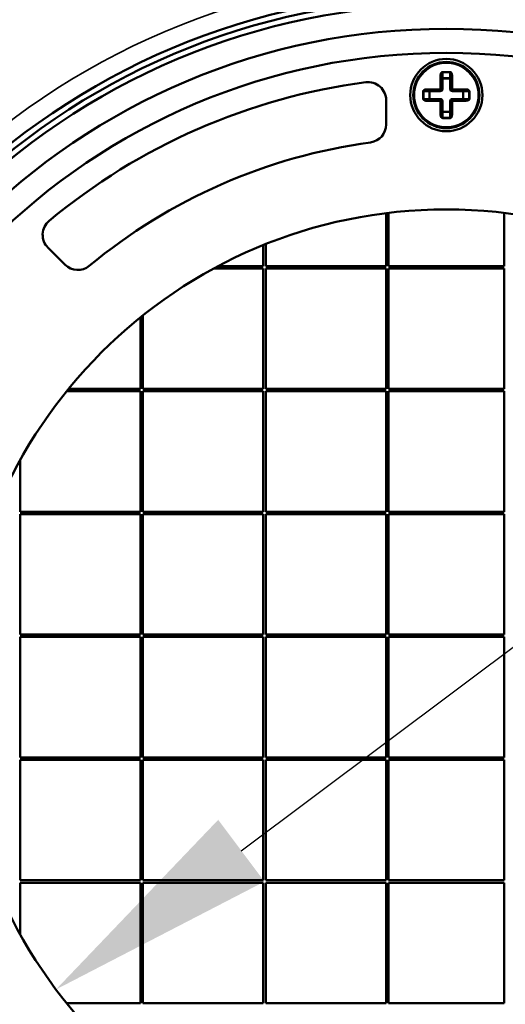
# Model space of a CAD drawing. Header units: millimetres. Extents: x 38 to 2514, y 38 to 1622.
# Tile 37 of 256: x 1039 to 1080, y 305 to 387. Entities that reach past the tile are written whole.
import ezdxf

# ---------------------------------------------------------------- set-up
doc = ezdxf.new("R2010")
doc.units = ezdxf.units.MM
doc.header["$LTSCALE"] = 7.692308
for name, color, linetype, lineweight in [('Dimension (ISO)', 7, 'Continuous', 25), ('Visible (ISO)', 7, 'Continuous', 50), ('Visible Narrow (ISO)', 7, 'Continuous', 35)]:
    doc.layers.add(name, color=color, linetype=linetype, lineweight=lineweight)
doc.styles.add('Note Text (ANSI)', font='tahoma.ttf')
doc.dimstyles.new('Default (ISO)', dxfattribs={"dimscale": 7.692308, "dimtxt": 1, "dimasz": 2.5, "dimexe": 3.175, "dimexo": 0, "dimgap": 0.762, "dimtad": 1, "dimrnd": 1e-08, "dimzin": 0, "dimdsep": 46, "dimtxsty": 'Note Text (ANSI)', "dimcen": 0.09, "dimdle": 10, "dimclrd": 1, "dimclre": 1, "dimclrt": 1, "dimazin": 0, "dimtfac": 3.5052, "dimtmove": 0, "dimatfit": 3, "dimfxl": 1, "dimtolj": 1, "dimtzin": 0, "dimlwd": -1, "dimlwe": -1, "dimarcsym": 0})

# ---------------------------------------------------------------- blocks, each defined once
blk = doc.blocks.new('*D8')
at = {"layer": 'Defpoints', "color": 0, "transparency": 16777216}
for p in [(1107.039, 355.057), (1042.192, 306.519)]:
    blk.add_point(p, dxfattribs=at)
at = {"layer": 'Dimension (ISO)', "color": 1, "transparency": 16777216}
for p, q in [((1107.039, 355.057), (1231.529, 448.24)), ((1057.588, 318.043), (1091.643, 343.534))]:
    blk.add_line(p, q, dxfattribs=at)
for points in [[(1089.722, 346.1), (1093.564, 340.968), (1107.039, 355.057)], [(1055.667, 320.609), (1059.508, 315.477), (1042.192, 306.519)]]:
    blk.add_solid(points, dxfattribs=at)
at = {"layer": 'Dimension (ISO)', "color": 1, "transparency": 16777216, "insert": (1127.514, 390.276), "char_height": 7.69231, "attachment_point": 1, "rotation": 36.81531, "style": 'Note Text (ANSI)'}
blk.add_mtext('\\A1;∅81.00 mm [∅3.189 in]', dxfattribs=at)

msp = doc.modelspace()

# ---------------------------------------------------------------- linework, layer by layer
at = {"layer": 'Visible (ISO)'}
for p, q in [((1074.2154, 381.2883), (1074.2154, 382.4468)), ((1075.0154, 382.4468), (1075.0154, 381.2883)), ((1072.9568, 381.1883), (1074.1154, 381.1883)), ((1075.1154, 381.1883), (1076.274, 381.1883)), ((1069.6154, 378.3461), (1069.6154, 380.364)), ((1074.1154, 380.3883), (1072.9568, 380.3883)), ((1074.2154, 379.1297), (1074.2154, 380.2883)), ((1075.0154, 380.2883), (1075.0154, 379.1297)), ((1076.274, 380.3883), (1075.1154, 380.3883)), ((1069.6154, 370.9784), (1069.6154, 366.5883)), ((1069.8154, 366.5883), (1069.8154, 371.0028)), ((1079.4154, 371.0028), (1079.4154, 366.5883)), ((1041.5248, 368.1214), (1042.9451, 366.7012)), ((1059.4154, 368.3277), (1059.4154, 366.5883)), ((1059.6154, 366.5883), (1059.6154, 368.4081)), ((1055.305, 366.3883), (1059.4154, 366.3883)), ((1059.4154, 366.5883), (1055.6784, 366.5883)), ((1059.4154, 366.3883), (1059.4154, 356.3883)), ((1069.6154, 366.5883), (1059.6154, 366.5883)), ((1059.6154, 356.3883), (1059.6154, 366.3883)), ((1059.6154, 366.3883), (1069.6154, 366.3883)), ((1069.6154, 366.3883), (1069.6154, 356.3883)), ((1079.4154, 366.5883), (1069.8154, 366.5883)), ((1069.8154, 356.3883), (1069.8154, 366.3883)), ((1069.8154, 366.3883), (1079.4154, 366.3883)), ((1079.4154, 366.3883), (1079.4154, 356.3883)), ((1049.2154, 362.3333), (1049.2154, 356.3883)), ((1049.4154, 356.3883), (1049.4154, 362.4933)), ((1043.0703, 356.1883), (1049.2154, 356.1883)), ((1049.2154, 356.3883), (1043.2324, 356.3883)), ((1049.2154, 356.1883), (1049.2154, 346.1883)), ((1059.4154, 356.3883), (1049.4154, 356.3883)), ((1049.4154, 346.1883), (1049.4154, 356.1883)), ((1049.4154, 356.1883), (1059.4154, 356.1883)), ((1059.4154, 356.1883), (1059.4154, 346.1883)), ((1069.6154, 356.3883), (1059.6154, 356.3883)), ((1059.6154, 346.1883), (1059.6154, 356.1883)), ((1059.6154, 356.1883), (1069.6154, 356.1883)), ((1069.6154, 356.1883), (1069.6154, 346.1883)), ((1079.4154, 356.3883), (1069.8154, 356.3883)), ((1069.8154, 346.1883), (1069.8154, 356.1883)), ((1069.8154, 356.1883), (1079.4154, 356.1883)), ((1079.4154, 356.1883), (1079.4154, 346.1883)), ((1039.2154, 346.1883), (1039.2154, 350.4629)), ((1049.2154, 346.1883), (1039.2154, 346.1883)), ((1039.2154, 335.9883), (1039.2154, 345.9883)), ((1039.2154, 345.9883), (1049.2154, 345.9883)), ((1049.2154, 345.9883), (1049.2154, 335.9883)), ((1059.4154, 346.1883), (1049.4154, 346.1883)), ((1049.4154, 335.9883), (1049.4154, 345.9883)), ((1049.4154, 345.9883), (1059.4154, 345.9883)), ((1059.4154, 345.9883), (1059.4154, 335.9883)), ((1069.6154, 346.1883), (1059.6154, 346.1883)), ((1059.6154, 335.9883), (1059.6154, 345.9883)), ((1059.6154, 345.9883), (1069.6154, 345.9883)), ((1069.6154, 345.9883), (1069.6154, 335.9883)), ((1079.4154, 346.1883), (1069.8154, 346.1883)), ((1069.8154, 335.9883), (1069.8154, 345.9883)), ((1069.8154, 345.9883), (1079.4154, 345.9883)), ((1079.4154, 345.9883), (1079.4154, 335.9883)), ((1049.2154, 335.9883), (1039.2154, 335.9883)), ((1039.2154, 325.7883), (1039.2154, 335.7883)), ((1039.2154, 335.7883), (1049.2154, 335.7883)), ((1049.2154, 335.7883), (1049.2154, 325.7883)), ((1059.4154, 335.9883), (1049.4154, 335.9883)), ((1049.4154, 325.7883), (1049.4154, 335.7883)), ((1049.4154, 335.7883), (1059.4154, 335.7883)), ((1059.4154, 335.7883), (1059.4154, 325.7883)), ((1069.6154, 335.9883), (1059.6154, 335.9883)), ((1059.6154, 325.7883), (1059.6154, 335.7883)), ((1059.6154, 335.7883), (1069.6154, 335.7883)), ((1069.6154, 335.7883), (1069.6154, 325.7883)), ((1079.4154, 335.9883), (1069.8154, 335.9883)), ((1069.8154, 325.7883), (1069.8154, 335.7883)), ((1069.8154, 335.7883), (1079.4154, 335.7883)), ((1079.4154, 335.7883), (1079.4154, 325.7883)), ((1049.2154, 325.7883), (1039.2154, 325.7883)), ((1039.2154, 315.5883), (1039.2154, 325.5883)), ((1039.2154, 325.5883), (1049.2154, 325.5883)), ((1049.2154, 325.5883), (1049.2154, 315.5883)), ((1059.4154, 325.7883), (1049.4154, 325.7883)), ((1049.4154, 315.5883), (1049.4154, 325.5883)), ((1049.4154, 325.5883), (1059.4154, 325.5883)), ((1059.4154, 325.5883), (1059.4154, 315.5883)), ((1069.6154, 325.7883), (1059.6154, 325.7883)), ((1059.6154, 315.5883), (1059.6154, 325.5883)), ((1059.6154, 325.5883), (1069.6154, 325.5883)), ((1069.6154, 325.5883), (1069.6154, 315.5883)), ((1079.4154, 325.7883), (1069.8154, 325.7883)), ((1069.8154, 315.5883), (1069.8154, 325.5883)), ((1069.8154, 325.5883), (1079.4154, 325.5883)), ((1079.4154, 325.5883), (1079.4154, 315.5883)), ((1049.2154, 315.5883), (1039.2154, 315.5883)), ((1059.4154, 315.5883), (1049.4154, 315.5883)), ((1069.6154, 315.5883), (1059.6154, 315.5883)), ((1079.4154, 315.5883), (1069.8154, 315.5883)), ((1039.2154, 311.1137), (1039.2154, 315.3883)), ((1039.2154, 315.3883), (1049.2154, 315.3883)), ((1049.2154, 315.3883), (1049.2154, 305.3883)), ((1049.4154, 305.3883), (1049.4154, 315.3883)), ((1049.4154, 315.3883), (1059.4154, 315.3883)), ((1059.4154, 315.3883), (1059.4154, 305.3883)), ((1059.6154, 305.3883), (1059.6154, 315.3883)), ((1059.6154, 315.3883), (1069.6154, 315.3883)), ((1069.6154, 315.3883), (1069.6154, 305.3883)), ((1069.8154, 305.3883), (1069.8154, 315.3883)), ((1069.8154, 315.3883), (1079.4154, 315.3883)), ((1079.4154, 315.3883), (1079.4154, 305.3883)), ((1049.2154, 305.3883), (1043.0703, 305.3883)), ((1059.4154, 305.3883), (1049.4154, 305.3883)), ((1069.6154, 305.3883), (1059.6154, 305.3883)), ((1079.4154, 305.3883), (1069.8154, 305.3883))]:
    msp.add_line(p, q, dxfattribs=at)
for centre, radius in [((1074.6154, 330.7883), 92.2022), ((1074.6154, 330.7883), 58.5), ((1074.6154, 330.7883), 57.5), ((1074.6154, 330.7883), 55.5), ((1074.6154, 330.7883), 53.5), ((1074.6154, 380.7883), 3), ((1074.6154, 380.7883), 2.75), ((1074.6154, 330.7883), 40.5)]:
    msp.add_circle(centre, radius, dxfattribs=at)
for centre, radius, start, end in [((1074.6154, 330.7883), 58, 90.148179, 89.851821), ((1074.6154, 330.7883), 51.5, 97.469592, 129.836393), ((1068.1154, 380.364), 1.5, 0, 97.469592), ((1074.6153, 380.7885), 1.7497, 106.586703, 106.587056), ((1074.1154, 381.2883), 0.1, 270, 0), ((1075.1154, 381.2883), 0.1, 180, 270), ((1074.6155, 380.7883), 1.7499, 16.586703, 16.587056), ((1074.6153, 380.7882), 1.7499, 196.586703, 196.587056), ((1074.1154, 380.2883), 0.1, 0, 90), ((1075.1154, 380.2883), 0.1, 90, 180), ((1074.6155, 380.788), 1.7497, 286.586703, 286.587056), ((1068.1154, 378.3461), 1.5, 277.782714, 0), ((1074.6154, 330.7883), 46.5, 97.782714, 129.620621), ((1042.5855, 369.1821), 1.5, 129.836393, 225), ((1044.0057, 367.7619), 1.5, 225, 309.620621)]:
    msp.add_arc(centre, radius, start, end, dxfattribs=at)
at = {"layer": 'Visible Narrow (ISO)'}
for p, q in [((1074.3154, 382.7297), (1074.9154, 382.7297)), ((1074.3154, 382.659), (1074.3154, 382.7297)), ((1074.3154, 382.659), (1074.9154, 382.659)), ((1074.3154, 382.659), (1074.3154, 382.2175)), ((1074.9154, 382.659), (1074.9154, 382.7297)), ((1074.9154, 382.2175), (1074.9154, 382.659)), ((1074.1154, 381.2883), (1074.1154, 382.4468)), ((1074.2154, 382.4468), (1074.1154, 382.4468)), ((1074.3154, 382.1468), (1074.2154, 382.1468)), ((1074.3154, 382.1468), (1074.3154, 382.2175)), ((1074.3154, 382.2175), (1074.9154, 382.2175)), ((1074.3154, 382.1468), (1074.9154, 382.1468)), ((1074.3154, 381.2883), (1074.3154, 382.1468)), ((1074.9154, 382.1468), (1074.9154, 382.2175)), ((1074.9154, 382.1468), (1074.9154, 381.2883)), ((1074.9154, 382.1468), (1075.0154, 382.1468)), ((1075.0154, 382.4468), (1075.1154, 382.4468)), ((1075.1154, 382.4468), (1075.1154, 381.2883)), ((1072.674, 380.4883), (1072.674, 381.0883)), ((1072.7447, 381.0883), (1072.674, 381.0883)), ((1072.7447, 380.4883), (1072.7447, 381.0883)), ((1073.1861, 381.0883), (1072.7447, 381.0883)), ((1072.9568, 381.2883), (1074.1154, 381.2883)), ((1072.9568, 381.1883), (1072.9568, 381.2883)), ((1073.1861, 380.4883), (1073.1861, 381.0883)), ((1073.2568, 381.0883), (1073.1861, 381.0883)), ((1073.2568, 381.0883), (1073.2568, 381.1883)), ((1073.2568, 381.0883), (1074.1154, 381.0883)), ((1073.2568, 380.4883), (1073.2568, 381.0883)), ((1074.1154, 381.1883), (1074.1154, 381.2883)), ((1074.2154, 381.2883), (1074.1154, 381.2883)), ((1074.1154, 381.0883), (1074.1154, 381.1883)), ((1074.3154, 381.2883), (1074.2154, 381.2883)), ((1074.9154, 381.2883), (1075.0154, 381.2883)), ((1075.0154, 381.2883), (1075.1154, 381.2883)), ((1075.1154, 381.2883), (1076.274, 381.2883)), ((1075.1154, 381.1883), (1075.1154, 381.2883)), ((1075.1154, 381.0883), (1075.1154, 381.1883)), ((1075.1154, 381.0883), (1075.974, 381.0883)), ((1075.974, 381.0883), (1075.974, 381.1883)), ((1075.974, 381.0883), (1075.974, 380.4883)), ((1075.974, 381.0883), (1076.0447, 381.0883)), ((1076.4861, 381.0883), (1076.0447, 381.0883)), ((1076.0447, 381.0883), (1076.0447, 380.4883)), ((1076.274, 381.1883), (1076.274, 381.2883)), ((1076.4861, 381.0883), (1076.5568, 381.0883)), ((1076.4861, 381.0883), (1076.4861, 380.4883)), ((1076.5568, 381.0883), (1076.5568, 380.4883)), ((1072.7447, 380.4883), (1072.674, 380.4883)), ((1072.7447, 380.4883), (1073.1861, 380.4883)), ((1072.9568, 380.3883), (1072.9568, 380.2883)), ((1074.1154, 380.2883), (1072.9568, 380.2883)), ((1073.2568, 380.4883), (1073.1861, 380.4883)), ((1074.1154, 380.4883), (1073.2568, 380.4883)), ((1073.2568, 380.4883), (1073.2568, 380.3883)), ((1074.1154, 380.4883), (1074.1154, 380.3883)), ((1074.1154, 380.3883), (1074.1154, 380.2883)), ((1074.1154, 379.1297), (1074.1154, 380.2883)), ((1074.2154, 380.2883), (1074.1154, 380.2883)), ((1074.3154, 380.2883), (1074.2154, 380.2883)), ((1074.3154, 379.4297), (1074.3154, 380.2883)), ((1074.9154, 380.2883), (1074.9154, 379.4297)), ((1074.9154, 380.2883), (1075.0154, 380.2883)), ((1075.0154, 380.2883), (1075.1154, 380.2883)), ((1075.974, 380.4883), (1075.1154, 380.4883)), ((1075.1154, 380.4883), (1075.1154, 380.3883)), ((1075.1154, 380.3883), (1075.1154, 380.2883)), ((1076.274, 380.2883), (1075.1154, 380.2883)), ((1075.1154, 380.2883), (1075.1154, 379.1297)), ((1075.974, 380.4883), (1075.974, 380.3883)), ((1075.974, 380.4883), (1076.0447, 380.4883)), ((1076.0447, 380.4883), (1076.4861, 380.4883)), ((1076.274, 380.3883), (1076.274, 380.2883)), ((1076.4861, 380.4883), (1076.5568, 380.4883)), ((1074.3154, 379.4297), (1074.2154, 379.4297)), ((1074.9154, 379.4297), (1074.3154, 379.4297)), ((1074.3154, 379.4297), (1074.3154, 379.359)), ((1074.9154, 379.359), (1074.3154, 379.359)), ((1074.3154, 379.359), (1074.3154, 378.9175)), ((1074.9154, 379.4297), (1075.0154, 379.4297)), ((1074.9154, 379.4297), (1074.9154, 379.359)), ((1074.9154, 378.9175), (1074.9154, 379.359)), ((1074.2154, 379.1297), (1074.1154, 379.1297)), ((1074.9154, 378.9175), (1074.3154, 378.9175)), ((1074.3154, 378.9175), (1074.3154, 378.8468)), ((1074.9154, 378.8468), (1074.3154, 378.8468)), ((1074.9154, 378.9175), (1074.9154, 378.8468)), ((1075.0154, 379.1297), (1075.1154, 379.1297))]:
    msp.add_line(p, q, dxfattribs=at)
for centre, radius in [((1074.6154, 330.7883), 91.6402), ((1074.6154, 330.7883), 78.5), ((1074.6154, 330.7883), 60), ((1074.6154, 380.7883), 2.65)]:
    msp.add_circle(centre, radius, dxfattribs=at)
for centre, start, end in [((1074.1154, 381.2883), 270, 0), ((1075.1154, 381.2883), 180, 270), ((1074.1154, 380.2883), 0, 90), ((1075.1154, 380.2883), 90, 180)]:
    msp.add_arc(centre, 0.2, start, end, dxfattribs=at)
for centre, major_axis, ratio, start_param, end_param in [((1074.9155, 382.447), (-0.0002, 0.2827), 0.7071533, 4.7114228, 6.2828607), ((1074.9152, 382.4466), (0.0001, 0.2124), 0.4714534, 4.7139579, 6.2832711), ((1074.3154, 382.1468), (-0.1, 0), 0.7071068, 4.7123891, 6.2831853), ((1074.9154, 382.1468), (0.1, 0), 0.7071068, 0, 1.5707962), ((1072.9566, 381.0884), (-0.2827, -0.0002), 0.7071533, 4.7114228, 6.2828607), ((1072.9571, 381.0881), (-0.2124, 0.0001), 0.4714534, 4.7139579, 6.2832711), ((1073.2568, 381.0883), (0, 0.1), 0.7071068, 0, 1.5707962), ((1075.974, 381.0883), (0, 0.1), 0.7071068, 4.7123891, 6.2831853), ((1073.2568, 380.4883), (0, -0.1), 0.7071068, 4.7123891, 6.2831853), ((1075.974, 380.4883), (0, -0.1), 0.7071068, 0, 1.5707962), ((1076.2741, 380.4882), (-0.2827, -0.0002), 0.7071533, 1.5698302, 3.1412681), ((1076.2737, 380.4884), (-0.2124, 0.0001), 0.4714534, 1.5723653, 3.1416785), ((1074.3154, 379.4297), (-0.1, 0), 0.7071068, 0, 1.5707962), ((1074.9154, 379.4297), (0.1, 0), 0.7071068, 4.7123891, 6.2831853), ((1074.3153, 379.1295), (-0.0002, 0.2827), 0.7071533, 1.5698302, 3.1412681), ((1074.3155, 379.1299), (0.0001, 0.2124), 0.4714534, 1.5723653, 3.1416785)]:
    msp.add_ellipse(centre, major_axis=major_axis, ratio=ratio, start_param=start_param, end_param=end_param, dxfattribs=at)
for points in [[(1074.1154, 382.4468), (1074.1154, 382.47), (1074.1193, 382.5136), (1074.134, 382.5708), (1074.1554, 382.6196), (1074.1821, 382.6601), (1074.213, 382.6918), (1074.247, 382.7143), (1074.2812, 382.7269), (1074.304, 382.7297), (1074.3154, 382.7297)], [(1076.274, 381.2883), (1076.2971, 381.2883), (1076.3407, 381.2843), (1076.3979, 381.2696), (1076.4468, 381.2483), (1076.4872, 381.2215), (1076.5189, 381.1906), (1076.5414, 381.1566), (1076.5541, 381.1225), (1076.5568, 381.0997), (1076.5568, 381.0883)], [(1072.9568, 380.2883), (1072.9336, 380.2883), (1072.8901, 380.2922), (1072.8329, 380.3069), (1072.784, 380.3283), (1072.7435, 380.355), (1072.7119, 380.3859), (1072.6893, 380.4199), (1072.6767, 380.4541), (1072.674, 380.4769), (1072.674, 380.4883)], [(1075.1154, 379.1297), (1075.1154, 379.1065), (1075.1114, 379.0629), (1075.0968, 379.0057), (1075.0754, 378.9569), (1075.0486, 378.9164), (1075.0178, 378.8847), (1074.9837, 378.8622), (1074.9496, 378.8496), (1074.9268, 378.8469), (1074.9154, 378.8468)]]:
    msp.add_open_spline(points, degree=3, dxfattribs=at)
for points in [[(1074.2154, 382.4468), (1074.2154, 382.4546), (1074.2156, 382.4623), (1074.2164, 382.4787), (1074.2171, 382.4875), (1074.2191, 382.5047), (1074.2203, 382.5131), (1074.2228, 382.5272), (1074.224, 382.5331), (1074.2274, 382.548), (1074.2297, 382.5567), (1074.2334, 382.5685), (1074.2346, 382.572), (1074.2391, 382.5845), (1074.2427, 382.593), (1074.2474, 382.6024), (1074.2482, 382.6041), (1074.2529, 382.6128), (1074.2569, 382.6192), (1074.2619, 382.6261), (1074.2627, 382.6271), (1074.2638, 382.6286), (1074.2642, 382.629), (1074.2679, 382.6338), (1074.2715, 382.6376), (1074.2772, 382.6429), (1074.2792, 382.6446), (1074.2816, 382.6465), (1074.2819, 382.6467), (1074.2859, 382.6497), (1074.2895, 382.6519), (1074.2948, 382.6545), (1074.2966, 382.6552), (1074.2993, 382.6562), (1074.3004, 382.6566), (1074.3061, 382.6583), (1074.3108, 382.659), (1074.3154, 382.659)], [(1076.274, 381.1883), (1076.2818, 381.1883), (1076.2894, 381.1881), (1076.3059, 381.1872), (1076.3146, 381.1865), (1076.3318, 381.1846), (1076.3402, 381.1833), (1076.3544, 381.1808), (1076.3602, 381.1797), (1076.3751, 381.1763), (1076.3838, 381.1739), (1076.3956, 381.1702), (1076.3991, 381.169), (1076.4117, 381.1645), (1076.4201, 381.1609), (1076.4295, 381.1563), (1076.4312, 381.1554), (1076.4399, 381.1507), (1076.4464, 381.1467), (1076.4532, 381.1418), (1076.4543, 381.141), (1076.4557, 381.1398), (1076.4561, 381.1395), (1076.4609, 381.1357), (1076.4648, 381.1321), (1076.47, 381.1265), (1076.4718, 381.1245), (1076.4736, 381.1221), (1076.4739, 381.1217), (1076.4768, 381.1177), (1076.479, 381.1141), (1076.4816, 381.1088), (1076.4823, 381.1071), (1076.4834, 381.1043), (1076.4837, 381.1032), (1076.4854, 381.0975), (1076.4861, 381.0929), (1076.4861, 381.0883)], [(1072.9568, 380.3883), (1072.949, 380.3883), (1072.9414, 380.3885), (1072.9249, 380.3893), (1072.9162, 380.39), (1072.899, 380.392), (1072.8905, 380.3932), (1072.8764, 380.3957), (1072.8705, 380.3969), (1072.8557, 380.4002), (1072.847, 380.4026), (1072.8351, 380.4063), (1072.8316, 380.4075), (1072.8191, 380.412), (1072.8107, 380.4156), (1072.8013, 380.4203), (1072.7996, 380.4211), (1072.7908, 380.4258), (1072.7844, 380.4298), (1072.7776, 380.4347), (1072.7765, 380.4356), (1072.775, 380.4367), (1072.7746, 380.437), (1072.7699, 380.4408), (1072.766, 380.4444), (1072.7607, 380.45), (1072.759, 380.4521), (1072.7572, 380.4545), (1072.7569, 380.4548), (1072.7539, 380.4588), (1072.7517, 380.4624), (1072.7492, 380.4677), (1072.7484, 380.4694), (1072.7474, 380.4722), (1072.7471, 380.4733), (1072.7454, 380.479), (1072.7447, 380.4837), (1072.7447, 380.4883)], [(1075.0154, 379.1297), (1075.0154, 379.1219), (1075.0152, 379.1143), (1075.0143, 379.0978), (1075.0136, 379.089), (1075.0117, 379.0718), (1075.0105, 379.0634), (1075.008, 379.0493), (1075.0068, 379.0434), (1075.0034, 379.0285), (1075.0011, 379.0198), (1074.9973, 379.008), (1074.9961, 379.0045), (1074.9916, 378.992), (1074.9881, 378.9835), (1074.9834, 378.9741), (1074.9825, 378.9724), (1074.9779, 378.9637), (1074.9739, 378.9573), (1074.9689, 378.9505), (1074.9681, 378.9494), (1074.9669, 378.9479), (1074.9666, 378.9475), (1074.9628, 378.9428), (1074.9593, 378.9389), (1074.9536, 378.9336), (1074.9516, 378.9319), (1074.9492, 378.93), (1074.9488, 378.9298), (1074.9449, 378.9268), (1074.9413, 378.9246), (1074.9359, 378.922), (1074.9342, 378.9213), (1074.9314, 378.9203), (1074.9304, 378.9199), (1074.9247, 378.9182), (1074.92, 378.9176), (1074.9154, 378.9175)]]:
    msp.add_open_spline(points, degree=3, knots=[0, 0, 0, 0, 0.0562544, 0.0562544, 0.125, 0.125, 0.1964756, 0.1964756, 0.25, 0.25, 0.3367987, 0.3367987, 0.375, 0.375, 0.4771227, 0.4771227, 0.5, 0.5, 0.5984566, 0.5984566, 0.6174518, 0.6174518, 0.625, 0.625, 0.7051111, 0.7051111, 0.75, 0.75, 0.7577595, 0.7577595, 0.8372388, 0.8372388, 0.875, 0.875, 0.8980939, 0.8980939, 1, 1, 1, 1], dxfattribs=at)

# ---------------------------------------------------------------- dimensions: what is measured, and where the dimension line sits
at = {"layer": 'Dimension (ISO)', "color": 1, "true_color": 0xff0000}
dim = msp.add_diameter_dim_2p(p1=(1042.1922, 306.5191), p2=(1107.0385, 355.0574), text='<> mm [∅3.189 in]', dimstyle='Default (ISO)', override={"dimgap": 0.762, "dimdec": 2, "dimlfac": 1, "dimpost": '', "dimtol": 0, "dimlim": 0, "dimtp": 0, "dimtm": 0, "dimtdec": 2, "dimatfit": 2}, dxfattribs=at)
dim.commit()
dim.dimension.update_dxf_attribs({"geometry": '*D8', "text_midpoint": (1181.947, 411.1273), "dimtype": 163})

doc.saveas('drawing.dxf')
